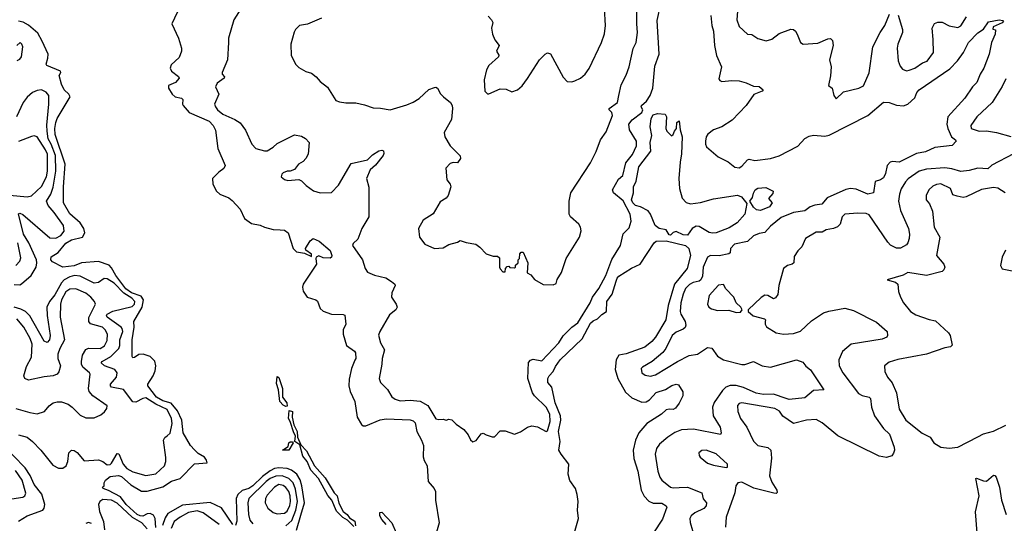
# Model space of a CAD drawing. Extents: x 1493970 to 1595317, y 729910 to 844791.
# Tile 144 of 256: x 1524043 to 1530930, y 785232 to 788755. Entities that reach past the tile are written whole.
import ezdxf

# ---------------------------------------------------------------- set-up
doc = ezdxf.new("R2010")
doc.units = 0

msp = doc.modelspace()

# ---------------------------------------------------------------- linework, layer by layer
at = {"layer": '0CON10XD'}
for points in [[(1525165, 788850), (1525107.5, 788725), (1525153.3, 788625), (1525175.6, 788555), (1525175.6, 788535), (1525158.3, 788491.7), (1525101.7, 788438.3), (1525095.6, 788415), (1525104, 788394), (1525155, 788356.7), (1525158.8, 788345), (1525133.6, 788316.4), (1525083.3, 788295), (1525083.8, 788275), (1525108.8, 788235), (1525131.2, 788215), (1525175, 788205.6), (1525185, 788198), (1525181.5, 788165), (1525186.2, 788155), (1525228.8, 788105), (1525368.2, 788045), (1525396.8, 788015), (1525412.6, 787982.6), (1525428.8, 787855), (1525480.8, 787735), (1525471.2, 787715), (1525435, 787688.8), (1525392.5, 787645), (1525393.3, 787605), (1525420, 787555), (1525442.5, 787535), (1525505, 787509.2), (1525530.2, 787490.2), (1525585, 787428.9), (1525614.4, 787365), (1525665, 787329.4), (1525725, 787317.1), (1525755, 787302.9), (1525815, 787287.8), (1525865, 787285.5), (1525895, 787281.8), (1525920, 787265), (1525956.7, 787155), (1525980.3, 787130.3), (1526035, 787121.9), (1526085, 787098.8), (1526084, 787115), (1526043.7, 787143.7), (1526041.3, 787155), (1526075, 787208.1), (1526095, 787223.8), (1526137.5, 787205), (1526215, 787140), (1526226.8, 787105), (1526225, 787093.8), (1526215, 787087.1), (1526165, 787090.5), (1526135, 787103.6), (1526117.5, 787095), (1526113.5, 787085), (1526120, 787045), (1526025.8, 786905), (1526020.8, 786885), (1526025.7, 786855.7), (1526053.8, 786815), (1526115, 786795.6), (1526126.4, 786786.4), (1526144.3, 786735), (1526165.5, 786715.5), (1526225, 786694.2), (1526305, 786692.9), (1526317.2, 786687.2), (1526323.8, 786625), (1526305.7, 786585), (1526305.7, 786555), (1526329.2, 786475), (1526385.4, 786435.4), (1526392, 786425), (1526393.9, 786386.1), (1526386.8, 786373.2), (1526363.1, 786315), (1526348.3, 786241.7), (1526346.2, 786195), (1526354.7, 786154.7), (1526388.2, 786085), (1526402.9, 785975), (1526433.3, 785923.3), (1526445, 785914.5), (1526465, 785913.6), (1526565, 785956.6), (1526606.7, 785963.3), (1526775.2, 785955.2), (1526795, 785950), (1526809.2, 785935), (1526821.9, 785875), (1526853.8, 785815), (1526866.6, 785776.6), (1526866.4, 785696.4), (1526872.1, 785672.1), (1526892.5, 785635), (1526900, 785525), (1526943.1, 785475), (1526951.8, 785455), (1526952.5, 785395), (1526977.3, 785235), (1526943.3, 785113.3)], [(1525618.6, 788875), (1525542, 788755), (1525503.9, 788626.1), (1525503.3, 788595), (1525496.2, 788475), (1525460, 788385), (1525460, 788375), (1525476.2, 788355), (1525474, 788345), (1525425, 788310), (1525412.2, 788285), (1525436, 788235), (1525406.5, 788165), (1525411.8, 788145), (1525426.9, 788125), (1525465, 788094.4), (1525548, 788058), (1525584.4, 788034.4), (1525623.2, 787983.2), (1525666.7, 787885), (1525695, 787853.3), (1525755, 787837.1), (1525775, 787838.6), (1525815, 787862.9), (1525845, 787890), (1525965, 787950), (1526015, 787940), (1526043, 787923), (1526067.5, 787895), (1526060, 787815), (1526045.7, 787784.3), (1526025, 787763.3), (1525993.3, 787745), (1525965, 787707.5), (1525935, 787696.7), (1525915, 787696.7), (1525885, 787683.3), (1525876.7, 787675), (1525873, 787657), (1525895, 787636.7), (1525919.3, 787629.3), (1525995, 787637.5), (1526015, 787627.5), (1526047.5, 787595), (1526098.3, 787558.3), (1526145, 787543.8), (1526225, 787546), (1526272.6, 787597.4), (1526360.9, 787749.1), (1526475.9, 787774.1), (1526511.2, 787808.8), (1526555, 787837.5), (1526575, 787841.9), (1526587.9, 787837.9), (1526591.2, 787818.8), (1526586, 787805), (1526532.1, 787737.9), (1526493.8, 787705), (1526468, 787645), (1526484.2, 787584.2), (1526486, 787375), (1526436.7, 787295), (1526409.2, 787220.8), (1526375, 787190), (1526370, 787175), (1526440, 787075), (1526459.4, 787015), (1526475, 786990), (1526525, 786967.1), (1526605, 786950.6), (1526643.3, 786923.3), (1526666.7, 786905), (1526670, 786895), (1526646.7, 786845), (1526644.2, 786815), (1526677.5, 786765), (1526682.9, 786745), (1526674, 786725), (1526630.4, 786689.6), (1526561.9, 786575), (1526552.4, 786547.6), (1526566.7, 786495), (1526594, 786445), (1526577.7, 786385), (1526577.1, 786345), (1526558, 786245), (1526567.7, 786217.7), (1526615, 786168.8), (1526645, 786116.2), (1526669.7, 786099.7), (1526705, 786089.1), (1526775, 786094.7), (1526845, 786086.8), (1526897.4, 786057.4), (1526955, 785964.2), (1526975, 785958.8), (1527005, 785961.2), (1527025, 785954.2), (1527045, 785961.2), (1527065, 785956.2), (1527095.7, 785925.7), (1527149.7, 785889.7), (1527180.5, 785850.5), (1527197, 785817), (1527213, 785803), (1527235, 785812.5), (1527271.7, 785858.3), (1527285, 785863.3), (1527305, 785851.2), (1527347, 785837), (1527365, 785837.5), (1527405, 785880), (1527438.3, 785878.3), (1527505, 785856.7), (1527545, 785871.2), (1527595, 785903.8), (1527625, 785913.8), (1527665, 785906.2), (1527725, 785873.8), (1527735, 785880), (1527752.7, 785945), (1527751.2, 785995), (1527725, 786044.4), (1527644.4, 786124.4), (1527630.9, 786145), (1527598, 786245), (1527602.9, 786357.1), (1527615.9, 786374.1), (1527635, 786380.8), (1527695, 786368.6), (1527814.4, 786495), (1527845, 786543.1), (1527904.5, 786605), (1527948, 786635), (1528034.4, 786775), (1528050, 786815), (1528094.4, 786875.6), (1528144, 786965), (1528185, 787077.5), (1528244.5, 787175.5), (1528265, 787256.7), (1528305, 787300), (1528319.1, 787345), (1528312.9, 787395), (1528265, 787488.5), (1528196.7, 787545), (1528189.5, 787565), (1528231.2, 787638.8), (1528260.9, 787665), (1528283.1, 787755), (1528328.6, 787811.4), (1528356.6, 787873.4), (1528357.7, 787905), (1528308.8, 787985), (1528303.8, 788025), (1528327.5, 788055), (1528394.5, 788105), (1528401.5, 788125), (1528390.4, 788145), (1528393.4, 788155), (1528427.6, 788185), (1528452.5, 788225), (1528471.1, 788275), (1528485, 788430), (1528515.4, 788515), (1528501.2, 788748.8), (1528527.8, 788865)], [(1526155, 788765.7), (1526055.7, 788724.3), (1526000, 788715), (1525972.5, 788687.5), (1525962.3, 788667.7), (1525940, 788585), (1525941.2, 788505), (1525975, 788442.5), (1525995, 788421.2), (1526045, 788391.9), (1526085, 788380), (1526117.1, 788355), (1526143.7, 788323.7), (1526195, 788283.3), (1526255, 788190), (1526279.7, 788179.7), (1526325, 788172.5), (1526395, 788174), (1526455, 788160), (1526515, 788137.5), (1526565.9, 788135.9), (1526634.3, 788124.3), (1526750.9, 788159.1), (1526795, 788178.6), (1526836.2, 788205), (1526905, 788266.2), (1526945, 788281.2), (1526955, 788283.3), (1526965, 788276.7), (1526986.8, 788236.8), (1527006.4, 788216.4), (1527057.1, 788175), (1527068.1, 788155), (1527069.5, 788135), (1527063.6, 788056.4), (1527012.9, 787965), (1527015.8, 787935), (1527055, 787873.8), (1527123.6, 787803.6), (1527126.7, 787785), (1527106.1, 787753.9), (1527075.9, 787755.9), (1527055, 787750), (1527024.1, 787715.9), (1527030, 787635), (1527053.3, 787605), (1527058.8, 787585), (1527041.2, 787525), (1527025, 787506.7), (1526985, 787480), (1526935, 787396.7), (1526865, 787352.5), (1526833.3, 787295), (1526840, 787235), (1526877.5, 787185), (1526945, 787153.8), (1527005, 787160), (1527045, 787182), (1527105, 787198.6), (1527125, 787210.8), (1527165, 787195.8), (1527233.9, 787183.9), (1527262.5, 787165), (1527305, 787117.5), (1527355, 787100), (1527385, 787100), (1527398.3, 787088.3), (1527400, 787025), (1527403, 787013), (1527421.7, 786991.7), (1527438.3, 786991.7), (1527440, 787015), (1527451.7, 787028.3), (1527465, 787030), (1527471.7, 787021.7), (1527505, 787020), (1527510, 787025), (1527511.7, 787038.3), (1527530, 787055), (1527530, 787075), (1527540, 787085), (1527541.7, 787118.3), (1527551.7, 787128.3), (1527565, 787130), (1527596.7, 787055), (1527593.3, 786983.3), (1527619.3, 786969.3), (1527645, 786937.5), (1527705, 786902.5), (1527775, 786900), (1527795, 786910), (1527803, 786937), (1527833.6, 786986.4), (1527865.7, 787084.3), (1527958, 787235), (1527970.7, 787279.3), (1527966, 787305), (1527954.2, 787325), (1527895.8, 787375), (1527886, 787395), (1527885.7, 787485.7), (1527897.3, 787545), (1528036, 787755), (1528075.9, 787834.1), (1528106.4, 787913.6), (1528145, 787970), (1528189.5, 788085), (1528185.5, 788105), (1528166.5, 788125), (1528166.5, 788135), (1528225.6, 788175), (1528233.1, 788225), (1528251.3, 788298.7), (1528285, 788366.7), (1528305.4, 788424.6), (1528335, 788553.8), (1528354.5, 788595), (1528364.6, 788665), (1528358.7, 788725), (1528360.6, 788835)], [(1527320.5, 788780.5), (1527343.3, 788755), (1527353.3, 788735), (1527343.3, 788695), (1527350.6, 788655), (1527365.6, 788615), (1527396.2, 788575), (1527377.5, 788535), (1527395, 788507.5), (1527392, 788495), (1527325.7, 788435), (1527309.4, 788405), (1527292, 788335), (1527296.7, 788255), (1527315, 788236.7), (1527325, 788236.7), (1527405, 788271.2), (1527445, 788270), (1527485, 788251.2), (1527525, 788263.8), (1527556.8, 788293.2), (1527595.6, 788344.4), (1527680, 788475), (1527717.5, 788515), (1527735, 788523.3), (1527755.8, 788515.8), (1527843.9, 788353.9), (1527873.3, 788323.3), (1527905, 788320), (1527925, 788326.7), (1527965, 788346.7), (1527998.8, 788375), (1528025.6, 788414.4), (1528113.6, 788596.4), (1528133.2, 788656.8), (1528140.6, 788715), (1528134.2, 788835)], [(1528877.6, 788785), (1528883.6, 788715), (1528895.4, 788675), (1528902.4, 788575), (1528917.7, 788505), (1528951.4, 788425), (1528932.5, 788342.5), (1528940, 788330), (1528955, 788322.5), (1529025, 788330.8), (1529075, 788327.1), (1529125, 788314.2), (1529175, 788290), (1529215, 788287.5), (1529242.5, 788265), (1529237.5, 788255), (1529178.9, 788231.1), (1529124, 788156), (1529027, 788053), (1528955, 788005.6), (1528895, 787984.2), (1528855.8, 787955), (1528844.6, 787935), (1528839.5, 787905), (1528839.4, 787885), (1528848, 787865), (1528927.5, 787795), (1528999.7, 787759.7), (1529045, 787724.2), (1529075, 787719.4), (1529095, 787730), (1529135, 787775.6), (1529145, 787778.9), (1529185, 787769.6), (1529295, 787784.7), (1529355, 787802), (1529485, 787870), (1529535, 787923.6), (1529565, 787941.5), (1529595, 787946.4), (1529675, 787941.3), (1529705, 787948.2), (1529975.9, 788084.1), (1530085, 788177.5), (1530125, 788176.7), (1530176.7, 788156.7), (1530225, 788153.6), (1530255, 788164.6), (1530305, 788208.4), (1530319.2, 788245), (1530335, 788264.4), (1530548.4, 788411.6), (1530602.5, 788467.5), (1530644.3, 788525), (1530679.2, 788595), (1530745, 788662.5), (1530785, 788690), (1530820.3, 788739.7), (1530895, 788753.8), (1530919.2, 788749.2), (1530923.3, 788745), (1530915, 788732), (1530851.2, 788705), (1530850, 788690), (1530867.5, 788685), (1530866.7, 788655), (1530840, 788595), (1530823.6, 788513.6), (1530785.8, 788415), (1530761.4, 788375), (1530737.5, 788315), (1530708.1, 788285), (1530655, 788205.8), (1530535.8, 788075), (1530528.2, 788025), (1530534.1, 787994.1), (1530561.1, 787935), (1530589.2, 787915), (1530594.2, 787905), (1530566, 787875), (1530445, 787861.4), (1530378.5, 787831.5), (1530315, 787819.7), (1530195, 787759.3), (1530147.2, 787762.8), (1530132.2, 787757.8), (1530111.8, 787735), (1530099.9, 787680.1), (1530085, 787650), (1530065, 787635.6), (1530026.2, 787623.8), (1530015, 787543.8), (1529975, 787534.1), (1529895, 787569.1), (1529855, 787573.3), (1529822, 787568), (1529690.2, 787509.8), (1529654.1, 787465.9), (1529605, 787458.6), (1529572.6, 787445), (1529535, 787417.5), (1529455, 787407.4), (1529369.5, 787370.5), (1529295, 787310)], [(1529063.3, 788815), (1529059.2, 788755), (1529075, 788707.5), (1529135, 788653.3), (1529165, 788651.2), (1529205, 788623.8), (1529265, 788606.7), (1529305, 788618.8), (1529355, 788657.5), (1529437.7, 788687.7), (1529455, 788686), (1529468.8, 788675), (1529482, 788655), (1529504, 788595), (1529523.2, 788583.2), (1529625, 788590), (1529695, 788620.8), (1529715, 788623.8), (1529728.9, 788608.9), (1529732.9, 788575), (1529708.1, 788475), (1529720, 788425), (1529713.3, 788363.3), (1529700, 788295), (1529727, 788277), (1529736.7, 788225), (1529755, 788202.5), (1529805, 788250), (1529913.6, 788276.4), (1529945, 788292.9), (1529985.8, 788384.2), (1530009.6, 788565), (1530061.1, 788665), (1530094.4, 788715), (1530126.8, 788793.2)], [(1530187, 788787), (1530216.9, 788686.9), (1530217.5, 788665), (1530185, 788583.3), (1530181.8, 788555), (1530187.8, 788467.8), (1530200.9, 788430.9), (1530218.3, 788408.3), (1530245, 788398), (1530265, 788401.2), (1530305, 788416.7), (1530357.5, 788452.5), (1530391.2, 788465), (1530433.8, 788525), (1530432.7, 788617.3), (1530425.7, 788695), (1530442.5, 788727.5), (1530465, 788738.1), (1530495, 788738.1), (1530545, 788711.9), (1530605, 788700.6), (1530625, 788712.5), (1530664.6, 788775)], [(1524995, 785204.2), (1524990, 785265), (1524978.4, 785288.4), (1524955, 785301.4), (1524935, 785298.3), (1524905, 785282.7), (1524885, 785283.5), (1524865, 785293.1), (1524788.8, 785365), (1524747.5, 785417.5), (1524665, 785462.7), (1524626, 785475), (1524623.3, 785485), (1524633.3, 785495), (1524633.8, 785515), (1524644.2, 785535), (1524675, 785559.2), (1524733.6, 785566.4), (1524755, 785560), (1524820.5, 785500.5), (1524895, 785457.3), (1524935, 785458.3), (1525045, 785487.7), (1525105, 785527.8), (1525165.3, 785545), (1525265, 785649.1), (1525353.8, 785656.2), (1525350.6, 785675), (1525336.5, 785695), (1525290.5, 785720.5), (1525265.4, 785745.4), (1525236.9, 785776.9), (1525186.7, 785865), (1525176.6, 785955), (1525148, 786018), (1525102.8, 786072.8), (1525045, 786089.8), (1525001.2, 786115), (1524940, 786195), (1524939.6, 786205), (1524977, 786263), (1524991.8, 786298.2), (1524996.4, 786335), (1524987.4, 786367.4), (1524955, 786400.3), (1524905.9, 786415.9), (1524876.2, 786413.8), (1524845, 786391.9), (1524835, 786390.8), (1524828.9, 786398.9), (1524828.8, 786515), (1524844.3, 786605), (1524841.8, 786645), (1524900.3, 786745), (1524910.2, 786795), (1524892.2, 786822.2), (1524825.2, 786845), (1524785, 786871.6), (1524714.8, 786964.8), (1524685, 787018.9), (1524668, 787038), (1524595, 787063.7), (1524475, 787054), (1524425, 787032.5), (1524345, 787023.9), (1524272, 787062), (1524260.5, 787075), (1524263.8, 787096.2), (1524312.2, 787127.8), (1524365, 787193), (1524405, 787214.3), (1524481.4, 787235), (1524498.2, 787265), (1524492.1, 787295), (1524465.9, 787335), (1524395, 787397.2), (1524350.3, 787475), (1524350.4, 787585), (1524360.8, 787745), (1524291.9, 787951.9), (1524288.5, 787995), (1524295, 788036.7), (1524305.9, 788065), (1524395.4, 788215), (1524386.4, 788235), (1524354.6, 788265), (1524334.7, 788305), (1524320, 788365), (1524330, 788385), (1524328.8, 788395), (1524232.9, 788435), (1524228.6, 788445), (1524240.9, 788485), (1524241.2, 788515), (1524201.3, 788605), (1524170.4, 788660.4), (1524105.7, 788715.7), (1524067.2, 788737.2), (1524035, 788743.8)], [(1524025, 788470), (1524045, 788480), (1524056.2, 788495), (1524064, 788565), (1524058, 788585), (1524046.7, 788595), (1524023.3, 788575)], [(1530939.7, 788340.3), (1530915, 788288.9), (1530845.4, 788175), (1530737.5, 788075), (1530696.9, 788015), (1530698, 787995), (1530753.7, 787976.3), (1530805, 787976.6), (1530875, 787967.1), (1530975, 787937.7)], [(1524005, 786902.9), (1524045, 786900), (1524055, 786906.6), (1524122.4, 786965), (1524158.2, 787025), (1524163.8, 787055), (1524159.8, 787075), (1524107.3, 787195), (1524070, 787255), (1524035, 787396.2), (1524045, 787401.4), (1524065, 787392.2), (1524255, 787228.9), (1524295, 787225.9), (1524331.8, 787245), (1524353.3, 787275), (1524349.7, 787315), (1524285, 787406.8), (1524241.2, 787455), (1524231.1, 787485), (1524260.2, 787535), (1524276.8, 787583.2), (1524296.4, 787695), (1524292.6, 787805), (1524263.8, 787885), (1524242.7, 787922.7), (1524234.9, 787974.9), (1524232, 788018), (1524247.3, 788165), (1524246.1, 788225), (1524228.1, 788248.1), (1524195, 788263.5), (1524165, 788259.2), (1524133.5, 788245), (1524095, 788213.2), (1524067.2, 788175), (1524020.3, 788075)], [(1528595, 787248), (1528585, 787250), (1528565, 787284.3), (1528516.7, 787295), (1528487.7, 787315), (1528455.5, 787395.5), (1528438, 787418), (1528385, 787445.8), (1528351.3, 787455), (1528332.3, 787475), (1528323.6, 787495), (1528335.8, 787545), (1528336.2, 787585), (1528354.6, 787625.4), (1528374.8, 787725), (1528457.8, 787835), (1528453.4, 787895), (1528464, 787944), (1528452.1, 788005), (1528460, 788065), (1528475, 788089.2), (1528505, 788100), (1528557.5, 788095), (1528566.7, 788075), (1528563.6, 787993.6), (1528570, 787975), (1528602.5, 787942.5), (1528615, 787952.5), (1528622.5, 787975), (1528637, 787993), (1528640, 788035), (1528657, 788047), (1528662.5, 787985), (1528675.8, 787935), (1528672.7, 787817.3), (1528662.2, 787757.8), (1528654.5, 787645), (1528657.7, 787575), (1528676.6, 787506.6), (1528705, 787476.5), (1528735, 787467.7), (1528805, 787475.4), (1528895, 787502.2), (1529065, 787527.1), (1529092.5, 787515), (1529129.5, 787469.5), (1529115, 787393.8), (1529061.1, 787335), (1529005, 787298.5), (1528915, 787264.4), (1528887.9, 787262.1), (1528865, 787267.7), (1528795, 787307.5), (1528775, 787309.7), (1528745.9, 787294.1), (1528715, 787248.9), (1528685, 787249.8), (1528635, 787274.3), (1528615, 787267.3), (1528595, 787248)], [(1523925, 787533.4), (1524095, 787516), (1524125, 787522.5), (1524195, 787587.5), (1524229.6, 787655), (1524238.3, 787695), (1524236.8, 787815), (1524224.4, 787845), (1524165, 787935.6), (1524145, 787941.9), (1524125, 787938.9), (1524035, 787902.1)], [(1530995, 787815.7), (1530843.6, 787736.4), (1530815, 787711.1), (1530745, 787716.9), (1530685, 787699.6), (1530625, 787693.6), (1530562.7, 787712.7), (1530515, 787720), (1530385, 787709.5), (1530334.3, 787695.7), (1530258.3, 787641.7), (1530238.2, 787621.7), (1530209, 787571), (1530196.4, 787535), (1530191.1, 787485), (1530205, 787420.8), (1530261.1, 787295), (1530267.5, 787255), (1530263.8, 787225), (1530256.4, 787193.6), (1530245, 787180), (1530203.8, 787156.2), (1530175, 787156.9), (1530135, 787177.8), (1530115, 787198.5), (1529985, 787389.5), (1529965, 787398.5), (1529905, 787401.9), (1529815, 787394.3), (1529796.9, 787375), (1529781.1, 787325), (1529763.2, 787306.8), (1529735, 787294.5), (1529684.6, 787285.4), (1529655, 787270), (1529615, 787268.8), (1529540, 787225), (1529515, 787166.7), (1529485, 787138.8), (1529460.9, 787099.1), (1529458.8, 787055), (1529445.6, 787044.4), (1529413.8, 787035), (1529386.7, 787015), (1529352.9, 786895), (1529346, 786834), (1529329.5, 786810.5), (1529315, 786802.5), (1529275.9, 786825.9), (1529255, 786828.8), (1529228.8, 786811.2), (1529137.5, 786725), (1529137.5, 786715), (1529172.7, 786682.7), (1529253.6, 786663.6), (1529260, 786655), (1529258, 786645), (1529256.9, 786625), (1529266.4, 786606.4), (1529335, 786564), (1529385, 786554.3), (1529455, 786559.2), (1529505, 786577.1), (1529581.7, 786648.3), (1529666.5, 786703.5), (1529703.4, 786716.6), (1529815, 786736.5), (1529875, 786721.5), (1530035, 786640), (1530110, 786575), (1530113, 786547), (1530107.5, 786535), (1530075, 786520.6), (1529859.2, 786485), (1529798.9, 786435), (1529772.2, 786375), (1529775.7, 786335), (1529801.5, 786285), (1529911.3, 786141.3)], [(1530935, 787543.1), (1530885, 787575.9), (1530855, 787581.1), (1530771.7, 787568.3), (1530663.8, 787516.2), (1530642.4, 787512.4), (1530600.2, 787520.2), (1530571.1, 787531.1), (1530553.6, 787575), (1530485, 787607.3), (1530455, 787602.2), (1530430.2, 787589.8), (1530403.1, 787565), (1530382.9, 787525), (1530383.1, 787495), (1530406.2, 787466.2), (1530428.9, 787415), (1530440, 787305), (1530480, 787235), (1530455.6, 787105), (1530506, 787046), (1530513.5, 787025), (1530508.2, 787005), (1530495, 786994.7), (1530385, 786965.2), (1530255, 786986.5), (1530222.1, 786967.9), (1530110, 786935), (1530168.9, 786918.9), (1530186.2, 786905), (1530190.8, 786855), (1530204.2, 786815), (1530225.8, 786775), (1530275, 786714.3), (1530310.7, 786690.7), (1530405, 786659.1), (1530448.2, 786648.2), (1530539.4, 786565), (1530551.9, 786545), (1530565, 786477.5), (1530554.1, 786465.9), (1530515, 786460), (1530385, 786415.4), (1530185, 786379.2), (1530125, 786358.8), (1530092.5, 786335), (1530093.8, 786295), (1530114.2, 786255), (1530145.6, 786215), (1530175.6, 786145), (1530195, 786030), (1530241.1, 785955), (1530355, 785862.2), (1530412, 785835), (1530438, 785795), (1530485, 785764), (1530545, 785757.5), (1530605, 785764.3), (1530745, 785838), (1530785, 785858), (1530855, 785877.5), (1530940.7, 785919.3)], [(1529225, 787421.4), (1529197.5, 787425), (1529175, 787443.3), (1529150, 787485), (1529168.5, 787511.5), (1529175, 787542.5), (1529187.5, 787565), (1529205, 787576.2), (1529261.7, 787581.7), (1529313.3, 787555), (1529310.5, 787539.5), (1529280, 787505), (1529307.5, 787475), (1529287.5, 787445), (1529225, 787421.4)], [(1529295, 787310), (1529255, 787265.6), (1529215, 787259.1), (1529175, 787244), (1529135, 787204.2), (1529044, 787185), (1529014, 787155), (1529012.5, 787125), (1529003.3, 787116.7), (1528935, 787102.3), (1528875, 787104.6), (1528854.5, 787095), (1528824.7, 787025), (1528818.2, 786961.8), (1528807.4, 786935), (1528794.8, 786925.2), (1528752.8, 786917.2), (1528727.2, 786902.8), (1528701.1, 786875), (1528683.2, 786835), (1528666.7, 786775), (1528662.1, 786715), (1528667.1, 786695), (1528698.9, 786645), (1528702.4, 786617.6), (1528697.6, 786602.4), (1528685, 786591.1), (1528635, 786568.9), (1528606.1, 786545), (1528562.7, 786455), (1528542.7, 786427.3), (1528465.9, 786364.1), (1528398.8, 786325), (1528390.8, 786315), (1528395.8, 786285.8), (1528418.3, 786268.3), (1528455, 786261.4), (1528489.5, 786270.5), (1528644.7, 786365.3), (1528725, 786406.7), (1528785, 786416), (1528855, 786462.5), (1528885, 786456.7), (1528925, 786402.2), (1528965, 786375.5), (1529095, 786342.5), (1529115, 786342.9), (1529175, 786364.5), (1529235.8, 786334.2), (1529295, 786323.5), (1529475.9, 786375.9), (1529520.5, 786360.5), (1529542.4, 786332.4), (1529575, 786306), (1529666.7, 786165), (1529595, 786160.8), (1529535, 786110.6), (1529425, 786099.5), (1529404, 786105), (1529315, 786136.8), (1529246.8, 786133.2), (1529195, 786142.5), (1529105, 786181.6), (1529055, 786195.8), (1529012.7, 786197.3), (1528982.5, 786185), (1528959, 786161), (1528901.7, 786078.3), (1528889.1, 786045), (1528893.8, 785985), (1528943.8, 785905), (1528950, 785865), (1528945.8, 785854.2), (1528755, 785891.1), (1528672.7, 785887.3), (1528625, 785867.5), (1528575.9, 785834.1), (1528518.6, 785785), (1528497.8, 785755), (1528489.1, 785715), (1528491.8, 785685), (1528507.2, 785597.2), (1528520.6, 785555), (1528535.7, 785535), (1528595, 785485.6), (1528615, 785480), (1528655, 785482.9), (1528715, 785485.5), (1528815, 785445.7), (1528824.6, 785404.6), (1528847.1, 785375), (1528844.4, 785355), (1528828.1, 785335), (1528764.6, 785305.4), (1528740.8, 785285), (1528731.4, 785265), (1528731.7, 785238.3), (1528765.5, 785125.5)], [(1524015, 787035.7), (1524043.3, 787066.7), (1524051.7, 787088.3), (1524031, 787195)], [(1527914, 785136), (1527952.4, 785265), (1527944.7, 785324.7), (1527949.1, 785385), (1527943.2, 785435), (1527930.5, 785475), (1527892.2, 785532.2), (1527879.3, 785575), (1527883.3, 785645), (1527829.5, 785715), (1527815.3, 785745), (1527823.3, 785805), (1527813, 785875), (1527829.1, 785955), (1527826.6, 785985), (1527788.8, 786075), (1527764.6, 786185), (1527736.8, 786216.8), (1527736.7, 786245), (1527746.1, 786265), (1527775.2, 786294.8), (1527791, 786329), (1527824.6, 786375.4), (1527977.6, 786522.4), (1528035, 786631.5), (1528055, 786649.7), (1528085, 786663.4), (1528115, 786693.8), (1528146.9, 786715), (1528150.9, 786785), (1528187.4, 786835), (1528216.2, 786926.2), (1528222, 786948), (1528235, 786962), (1528322.3, 787017.7), (1528382.2, 787045), (1528481.5, 787195), (1528494.2, 787205.8), (1528565, 787209.4), (1528699.5, 787175), (1528723.4, 787155), (1528734.7, 787105), (1528711.2, 787015), (1528622.1, 786905), (1528578.8, 786755), (1528561.8, 786655), (1528491.3, 786535), (1528465, 786503.8), (1528416.1, 786463.9), (1528285, 786418.2), (1528235, 786409.5), (1528214.1, 786375.9), (1528207.9, 786307.9), (1528225.8, 786245.8), (1528280.4, 786150.4), (1528325, 786109.2), (1528395, 786078.8), (1528425, 786081.1), (1528448.6, 786095), (1528495, 786148.1), (1528560.8, 786169.2), (1528605, 786196.1), (1528635, 786206.1), (1528650.9, 786200.9), (1528682.2, 786152.2), (1528681.1, 786125), (1528657, 786073), (1528631.2, 786038.8), (1528615, 786028), (1528585, 786031.9), (1528565, 786025.6), (1528532.5, 785995), (1528430.6, 785929.4), (1528374.2, 785865.8), (1528350.7, 785815), (1528334.6, 785745), (1528339.3, 785685), (1528367.2, 785597.2), (1528389.6, 785465), (1528411.7, 785421.7), (1528443, 785387), (1528475, 785374.1), (1528535, 785373.3), (1528565.7, 785355), (1528568.5, 785345), (1528538.2, 785261.7), (1528475.8, 785165)], [(1530937.7, 787142.3), (1530914, 787095), (1530904.3, 787035), (1530915, 787012.9), (1530997.5, 786995)], [(1524035, 785851.1), (1524095, 785834.4), (1524133.1, 785805), (1524190.5, 785745), (1524275, 785638.2), (1524315, 785618.5), (1524345, 785617.3), (1524368.5, 785635), (1524380, 785665), (1524385.8, 785725), (1524405, 785744), (1524425, 785740.8), (1524445, 785728.6), (1524495, 785669.4), (1524595, 785676.2), (1524624.2, 785664.2), (1524655, 785641.8), (1524675, 785643.7), (1524685, 785652.7), (1524725, 785721.5), (1524737.3, 785717.3), (1524766.1, 785645), (1524793.1, 785615), (1524835, 785592.6), (1524925, 785566.9), (1524995, 785577.5), (1525055.7, 785635), (1525065.6, 785665), (1525066.4, 785693.6), (1525050, 785815), (1525057.3, 785832.7), (1525075, 785844), (1525095, 785862.5), (1525109.6, 785930.4), (1525104.4, 785965.6), (1525075, 786028.2), (1524996.3, 786066.3), (1524925, 786110.2), (1524903.5, 786106.5), (1524855, 786079.3), (1524835, 786081.5), (1524768.8, 786168.8), (1524685.3, 786185.3), (1524677.3, 786195), (1524677.9, 786205), (1524720.4, 786255), (1524725.9, 786285), (1524707.5, 786307.5), (1524636.4, 786335), (1524613.1, 786355), (1524620, 786365), (1524680.2, 786399.8), (1524736.6, 786455), (1524743.3, 786475), (1524743.5, 786515), (1524763.8, 786575), (1524760.8, 786595), (1524752.8, 786605), (1524654.6, 786675), (1524650.4, 786685), (1524654.6, 786695), (1524694.6, 786715.4), (1524830.7, 786749.3), (1524845.2, 786765), (1524847.8, 786785), (1524827.2, 786807.2), (1524771.8, 786841.8), (1524705, 786911), (1524655, 786942.1), (1524635, 786944.5), (1524595, 786917.3), (1524565, 786912.4), (1524465, 786960), (1524426.5, 786966.5), (1524395, 786956.7), (1524355, 786934.5), (1524335, 786914.8), (1524289, 786831), (1524250.8, 786785), (1524233.3, 786745), (1524234.4, 786685), (1524256.4, 786545), (1524252.5, 786515), (1524235, 786498.1), (1524215, 786507.1), (1524112.9, 786682.9), (1524083.7, 786713.7), (1524051.2, 786731.2), (1524005, 786743.8)], [(1524015, 786035.5), (1524115, 786006.7), (1524165, 785998.6), (1524215.5, 786014.5), (1524250, 786055), (1524278, 786075), (1524305, 786082.7), (1524335, 786082.5), (1524382, 786065), (1524410, 786045), (1524465, 785989.2), (1524505, 785969.2), (1524565, 785970), (1524609.7, 785990.3), (1524637, 786013), (1524653.8, 786035), (1524654, 786055), (1524554.2, 786124.2), (1524529.1, 786155), (1524524.5, 786175), (1524537.1, 786275), (1524532.5, 786285), (1524484.3, 786324.3), (1524475.3, 786345), (1524474.8, 786364.8), (1524481.5, 786408.5), (1524505, 786448.8), (1524525, 786456.5), (1524605, 786454.3), (1524636.3, 786473.7), (1524655, 786511.2), (1524656.6, 786555), (1524641.8, 786585), (1524622.7, 786605), (1524538.1, 786628.1), (1524527.6, 786645), (1524527.9, 786672.1), (1524572.5, 786765), (1524565.6, 786785), (1524541.2, 786815), (1524505, 786842.7), (1524435, 786872.7), (1524395, 786869.2), (1524365, 786850.8), (1524335.8, 786795), (1524328.2, 786765), (1524325.3, 786675), (1524357, 786515), (1524323.3, 786455), (1524309.5, 786415), (1524310.8, 786385), (1524327.5, 786335), (1524317.1, 786292.9), (1524304.6, 786275.4), (1524276.9, 786263.1), (1524215, 786257.9), (1524105, 786234.7), (1524079.4, 786245), (1524072.9, 786265), (1524091.4, 786328.6), (1524126.8, 786395), (1524129.8, 786485), (1524116.6, 786525), (1524072, 786605), (1524023.4, 786663.4)], [(1529055, 786707.5), (1529085, 786710), (1529097.5, 786725), (1529087.5, 786745), (1529054.2, 786774.2), (1529038.8, 786815), (1528983.1, 786873.1), (1528965, 786903.3), (1528931.2, 786898.8), (1528866, 786825), (1528853.8, 786765), (1528863.3, 786745), (1528883, 786733), (1528925, 786720), (1529003.9, 786723.9), (1529055, 786707.5)], [(1525905, 786048.9), (1525885, 786059.1), (1525861.8, 786085), (1525853.1, 786165), (1525838.8, 786211.2), (1525845, 786260), (1525855, 786251.2), (1525881.8, 786175), (1525880.4, 786115), (1525911.8, 786075), (1525915, 786051.2), (1525905, 786048.9)], [(1529911.3, 786141.3), (1529935.3, 786125.3), (1529984.6, 786114.6), (1529994.4, 786105), (1530000.5, 786045), (1530021.5, 785985), (1530084.6, 785894.6), (1530127.1, 785855), (1530160, 785765), (1530161.2, 785745), (1530155.9, 785724.1), (1530142.5, 785705), (1530105, 785692.5), (1530055, 785702.5), (1529765, 785845.4), (1529655, 785934.4), (1529615, 785957.8), (1529546.6, 785953.4), (1529455, 785930.6), (1529381.7, 785981.7), (1529357.2, 786017.2), (1529325, 786034.7), (1529095, 786075.6), (1529075, 786070), (1529065, 786056.7), (1529065.7, 786015), (1529085, 785966.2), (1529129.4, 785905), (1529176.3, 785806.3), (1529205, 785777.1), (1529275, 785762), (1529296.2, 785745), (1529301.7, 785688.3), (1529288.1, 785565), (1529305, 785520), (1529339.2, 785465), (1529341.2, 785448.8), (1529335, 785442), (1529317, 785443), (1529178.3, 785478.3), (1529095, 785519.2), (1529066.7, 785515), (1529052.5, 785495), (1529044.3, 785445), (1528985.6, 785275), (1528979.4, 785205)], [(1526380.5, 785210.5), (1526335, 785254.4), (1526302.7, 785272.7), (1526258.1, 785318.1), (1526225.9, 785395), (1526198, 785428), (1526132.9, 785545), (1526080.4, 785605), (1526054.6, 785665), (1526023, 785703), (1526001.7, 785781.7), (1525968, 785805), (1525973.1, 785845), (1525960, 785865), (1525934.7, 785945), (1525922.8, 785965), (1525928.8, 786021.2), (1525950.5, 786015), (1525949.2, 785975), (1525961.6, 785921.6), (1525984.6, 785875), (1525987.1, 785835), (1526010.3, 785780.3), (1526050.2, 785740.2), (1526104.8, 785634.8), (1526179.5, 785549.5), (1526242.5, 785445), (1526263.5, 785423.5), (1526274.3, 785374.3), (1526304.7, 785314.7), (1526333.6, 785295), (1526350, 785270), (1526387.4, 785247.4), (1526391.2, 785215)], [(1524035, 785246.7), (1524095, 785284.4), (1524204.4, 785325), (1524215, 785339.2), (1524220, 785365), (1524197.2, 785437.2), (1524144.5, 785504.5), (1524117.3, 785567.3), (1524081.1, 785621.1), (1523917.6, 785787.6)], [(1525925, 785743.5), (1525882, 785745), (1525920.8, 785769.2), (1525925, 785795.5), (1525935, 785802.1), (1525951.2, 785801.2), (1525956.7, 785795), (1525925, 785743.5)], [(1528985, 785622.5), (1528993.8, 785626.2), (1528994, 785645), (1528915, 785718.5), (1528844.2, 785744.2), (1528815, 785742), (1528794, 785725), (1528795.9, 785705.9), (1528803.8, 785695), (1528855, 785654.2), (1528895, 785638.6), (1528985, 785622.5)], [(1523987.4, 785402.6), (1524065.3, 785414.7), (1524078.9, 785425), (1524086.4, 785443.6), (1524060.4, 785535), (1524012.8, 785602.8)], [(1525978.9, 785185), (1526010.1, 785289.9), (1526036.3, 785375), (1526017.7, 785495), (1526005.5, 785535.5), (1525981, 785575), (1525945, 785603.8), (1525915, 785615.5), (1525855, 785620), (1525825, 785614.6), (1525795, 785599), (1525740.4, 785559.6), (1525675, 785493.5), (1525645, 785475.8), (1525598.8, 785461.2), (1525568.9, 785435), (1525558, 785405), (1525561.5, 785248.5), (1525553, 785217)], [(1525904.7, 785215.3), (1525947.2, 785252.8), (1525975.2, 785325.2), (1525985.8, 785385), (1525972.2, 785472.2), (1525955.5, 785515), (1525925, 785546.9), (1525879.2, 785565), (1525835, 785563.2), (1525795, 785545.1), (1525767.6, 785525), (1525645.9, 785405), (1525639.3, 785375), (1525644.3, 785295), (1525653.5, 785255), (1525675, 785228)], [(1530739.6, 785165), (1530728.5, 785311.5), (1530753.4, 785425), (1530730.8, 785545), (1530735, 785549.2), (1530785, 785528.5), (1530805, 785527.5), (1530855, 785570), (1530865, 785567.5), (1530873.1, 785555), (1530895.9, 785485.9), (1530910, 785395), (1530943.8, 785295)], [(1525845, 785299.6), (1525895, 785304.2), (1525915, 785316.7), (1525932.6, 785357.4), (1525937.7, 785385), (1525934.1, 785424.1), (1525925, 785455.3), (1525905, 785482.2), (1525885, 785496.8), (1525855, 785502.7), (1525825, 785486.3), (1525775, 785430), (1525761.8, 785405), (1525759.6, 785375), (1525778.5, 785338.5), (1525815, 785307.8), (1525845, 785299.6)], [(1524935, 785192.9), (1524896.5, 785235), (1524832.2, 785272.2), (1524724.2, 785374.2), (1524685, 785395.1), (1524625, 785398.1), (1524603.8, 785385), (1524594.7, 785365), (1524600.7, 785315), (1524628.4, 785245), (1524636.2, 785186.2)], [(1525535, 785224.2), (1525455, 785341.6), (1525375, 785377.6), (1525181.8, 785358.2), (1525080.1, 785299.9), (1525060.3, 785269.7), (1525042.4, 785217.6)], [(1525439.4, 785225), (1525326.9, 785305), (1525285, 785320.6), (1525225, 785307.2), (1525165, 785276), (1525123.4, 785245), (1525102.8, 785195)], [(1526607.5, 785225), (1526575, 785260), (1526562.5, 785285), (1526561.7, 785308.3), (1526575, 785310), (1526646.1, 785236.1), (1526676.4, 785166.4)], [(1524545, 785230.8), (1524525, 785238.2), (1524505, 785231.1)]]:
    msp.add_lwpolyline(points, dxfattribs=at)

doc.saveas('drawing.dxf')
